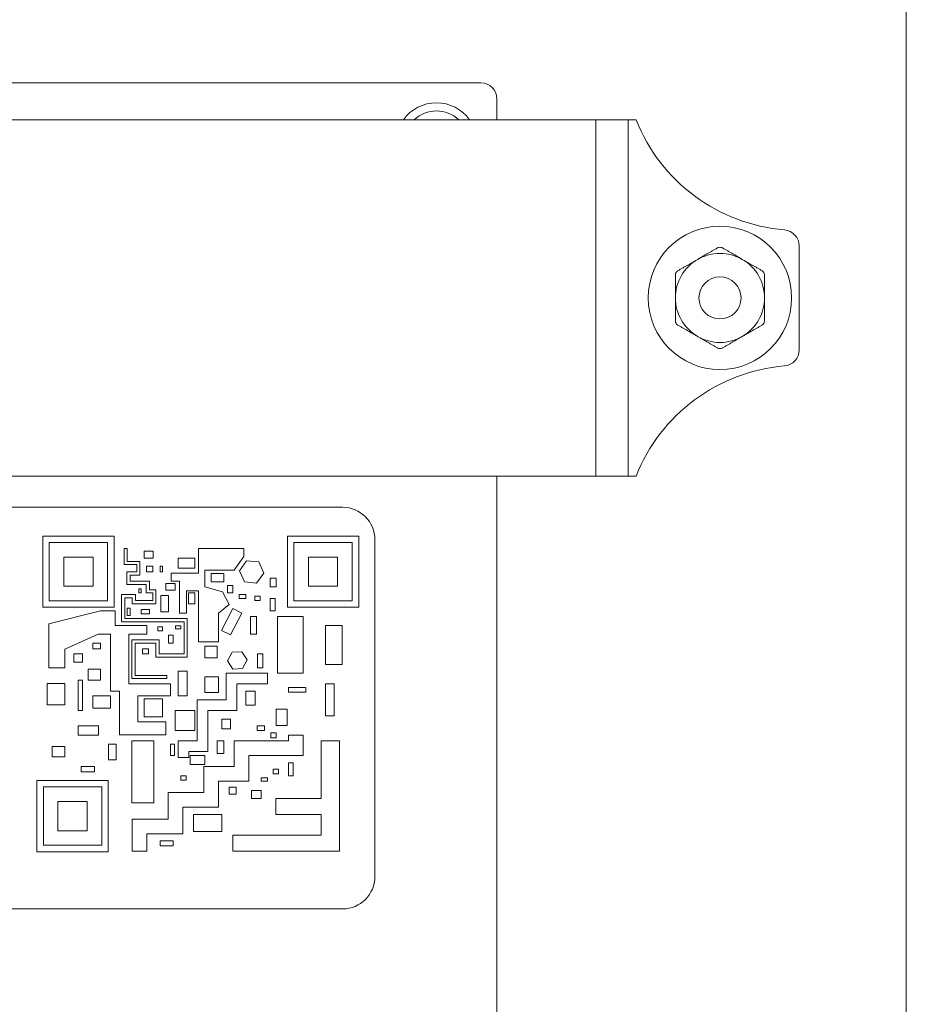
# Model space of a CAD drawing. Header units: millimetres. Extents: x 0 to 1188, y 0 to 840.
# Tile 14 of 19: x 411 to 466, y 197 to 258. Entities that reach past the tile are written whole.
import ezdxf

# ---------------------------------------------------------------- set-up
doc = ezdxf.new("R2010")
doc.units = ezdxf.units.MM
doc.header["$LTSCALE"] = 2
doc.layers.add('Sichtbar (ISO)', color=7, linetype='Continuous', lineweight=50)
doc.layers.add('Sichtbar schmal (ISO)', color=7, linetype='Continuous', lineweight=35)

msp = doc.modelspace()

# ---------------------------------------------------------------- linework, layer by layer
at = {"layer": 'Sichtbar (ISO)', "lineweight": 5}
for p, q in [((465.5837, 100.5095), (465.5837, 279.5095)), ((439.3166, 253.7445), (378.8465, 253.7445)), ((440.3165, 251.4595), (440.3165, 252.7446)), ((446.4133, 251.4595), (371.7405, 251.4595)), ((446.4133, 251.4595), (448.4133, 251.4595)), ((448.9004, 251.4595), (448.4133, 251.4595)), ((448.4133, 229.4595), (448.4133, 251.4595)), ((458.9716, 237.2536), (458.9716, 243.6654)), ((371.7405, 229.4595), (446.4133, 229.4595)), ((440.3165, 147.4595), (440.3165, 229.4595)), ((448.4133, 229.4595), (446.4133, 229.4595)), ((448.4133, 229.4595), (448.9004, 229.4595)), ((430.7808, 227.5261), (387.0808, 227.5261)), ((412.2808, 225.7535), (412.2808, 221.3535)), ((416.6808, 225.7535), (412.2808, 225.7535)), ((416.6808, 221.3535), (416.6808, 225.7535)), ((427.3808, 225.7535), (427.3808, 221.3535)), ((431.7808, 225.7535), (427.3808, 225.7535)), ((431.7808, 221.3535), (431.7808, 225.7535)), ((412.6808, 221.7535), (412.6808, 225.3535)), ((412.6808, 225.3535), (416.2808, 225.3535)), ((416.2808, 225.3535), (416.2808, 221.7535)), ((427.7808, 221.7535), (427.7808, 225.3535)), ((427.7808, 225.3535), (431.3808, 225.3535)), ((431.3808, 225.3535), (431.3808, 221.7535)), ((432.7808, 204.7261), (432.7808, 225.5261)), ((413.5808, 224.4535), (413.5808, 222.6535)), ((415.3808, 224.4535), (413.5808, 224.4535)), ((415.3808, 222.6535), (415.3808, 224.4535)), ((417.2951, 224.986), (417.2951, 223.9898)), ((417.4951, 224.986), (417.2951, 224.986)), ((417.4951, 224.1898), (417.4951, 224.986)), ((418.5342, 224.8199), (418.5342, 224.3937)), ((419.0903, 224.8199), (418.5342, 224.8199)), ((418.5342, 224.3937), (419.0903, 224.3937)), ((419.0903, 224.3937), (419.0903, 224.8199)), ((420.6332, 224.3937), (420.6332, 223.7638)), ((421.6663, 224.3937), (420.6332, 224.3937)), ((421.6663, 223.7638), (421.6663, 224.3937)), ((424.6832, 224.986), (421.8838, 224.986)), ((421.8838, 224.986), (421.8838, 223.4619)), ((424.1012, 223.6508), (424.6832, 224.4879)), ((424.6832, 224.4879), (424.6832, 224.986)), ((428.6808, 224.4535), (428.6808, 222.6535)), ((430.4808, 224.4535), (428.6808, 224.4535)), ((430.4808, 222.6535), (430.4808, 224.4535)), ((417.2951, 223.9898), (418.0754, 223.9898)), ((418.2754, 224.1898), (417.4951, 224.1898)), ((418.0754, 223.9898), (418.0754, 223.5379)), ((418.2754, 223.3379), (418.2754, 224.1898)), ((418.6904, 223.8849), (418.6904, 223.5379)), ((419.0627, 223.8849), (418.6904, 223.8849)), ((419.0627, 223.5379), (419.0627, 223.8849)), ((419.5251, 223.8849), (419.5251, 223.5379)), ((419.6596, 223.8849), (419.5251, 223.8849)), ((419.6596, 223.5379), (419.6596, 223.8849)), ((424.8614, 224.227), (424.4196, 223.6138)), ((425.6132, 224.151), (424.8614, 224.227)), ((425.9234, 223.4619), (425.6132, 224.151)), ((417.4782, 223.5379), (417.4782, 222.7636)), ((418.0754, 223.5379), (417.4782, 223.5379)), ((417.6782, 223.3379), (418.2754, 223.3379)), ((417.6782, 222.9636), (417.6782, 223.3379)), ((418.6904, 223.5379), (419.0627, 223.5379)), ((419.5251, 223.5379), (419.6596, 223.5379)), ((420.2065, 223.4619), (420.2065, 222.9636)), ((421.8838, 223.4619), (420.2065, 223.4619)), ((420.6332, 223.7638), (421.6663, 223.7638)), ((422.2923, 223.6508), (424.1012, 223.6508)), ((422.2923, 222.612), (422.2923, 223.6508)), ((422.6664, 223.4296), (422.6664, 222.9247)), ((423.463, 223.4296), (422.6664, 223.4296)), ((423.463, 222.9247), (423.463, 223.4296)), ((424.4196, 223.6138), (424.7298, 222.9247)), ((425.4816, 222.8487), (425.9234, 223.4619)), ((413.5808, 222.6535), (415.3808, 222.6535)), ((417.4782, 222.7636), (418.6646, 222.7636)), ((418.8646, 222.9636), (417.6782, 222.9636)), ((418.6646, 222.7636), (418.6646, 222.2381)), ((418.8646, 222.4381), (418.8646, 222.9636)), ((419.8825, 222.8128), (419.8825, 222.4112)), ((420.4476, 222.8128), (419.8825, 222.8128)), ((420.2065, 222.9636), (420.7114, 222.9636)), ((420.4476, 222.4112), (420.4476, 222.8128)), ((420.7114, 222.9636), (420.7114, 220.9988)), ((423.3637, 222.3099), (422.2923, 222.612)), ((422.6664, 222.9247), (423.463, 222.9247)), ((423.687, 222.7009), (423.687, 222.2381)), ((424.0133, 222.7009), (423.687, 222.7009)), ((424.0133, 222.2381), (424.0133, 222.7009)), ((424.7298, 222.9247), (425.4816, 222.8487)), ((426.3059, 223.1553), (426.3059, 222.612)), ((426.6812, 223.1553), (426.3059, 223.1553)), ((426.3059, 222.612), (426.6812, 222.612)), ((426.6812, 222.612), (426.6812, 223.1553)), ((428.6808, 222.6535), (430.4808, 222.6535)), ((417.1359, 222.1445), (417.1359, 220.4625)), ((418.0056, 222.1445), (417.1359, 222.1445)), ((418.0056, 221.7623), (418.0056, 222.1445)), ((418.2131, 222.5009), (418.2131, 222.2381)), ((418.3614, 222.5009), (418.2131, 222.5009)), ((418.2131, 222.2381), (418.3614, 222.2381)), ((418.3614, 222.2381), (418.3614, 222.5009)), ((418.6646, 222.2381), (419.0627, 222.2381)), ((419.2627, 222.4381), (418.8646, 222.4381)), ((419.0627, 222.2381), (419.0627, 221.7623)), ((419.2627, 221.5623), (419.2627, 222.4381)), ((419.5761, 222.0776), (419.5761, 221.0693)), ((420.0397, 222.0776), (419.5761, 222.0776)), ((419.8825, 222.4112), (420.4476, 222.4112)), ((420.0397, 221.0693), (420.0397, 222.0776)), ((421.1497, 222.3695), (421.8838, 222.3695)), ((421.1497, 220.9988), (421.1497, 222.3695)), ((421.2814, 222.2381), (421.2814, 221.5735)), ((421.6663, 222.2381), (421.2814, 222.2381)), ((421.6663, 221.5735), (421.6663, 222.2381)), ((421.8838, 222.3695), (421.8838, 219.2205)), ((423.7847, 221.5223), (423.3637, 222.3099)), ((423.687, 222.2381), (424.0133, 222.2381)), ((424.4105, 222.1445), (424.4105, 221.9036)), ((424.8102, 222.1445), (424.4105, 222.1445)), ((424.8102, 221.9036), (424.8102, 222.1445)), ((425.3719, 222.0448), (425.3719, 221.7623)), ((425.7025, 222.0448), (425.3719, 222.0448)), ((425.7025, 221.7623), (425.7025, 222.0448)), ((412.2808, 221.3535), (416.6808, 221.3535)), ((416.2808, 221.7535), (412.6808, 221.7535)), ((417.3359, 221.9445), (417.8056, 221.9445)), ((417.3359, 220.6625), (417.3359, 221.9445)), ((417.8056, 221.9445), (417.8056, 221.5623)), ((417.8056, 221.5623), (419.2627, 221.5623)), ((419.0627, 221.7623), (418.0056, 221.7623)), ((421.2814, 221.5735), (421.6663, 221.5735)), ((423.1332, 220.9988), (423.7847, 221.5223)), ((424.4105, 221.9036), (424.8102, 221.9036)), ((425.3719, 221.7623), (425.7025, 221.7623)), ((426.3059, 221.9036), (426.3059, 221.141)), ((426.6247, 221.9036), (426.3059, 221.9036)), ((426.6247, 221.141), (426.6247, 221.9036)), ((427.3808, 221.3535), (431.7808, 221.3535)), ((431.3808, 221.7535), (427.7808, 221.7535)), ((415.8429, 221.141), (412.6526, 220.3204)), ((416.7446, 221.141), (415.8429, 221.141)), ((416.7446, 220.2346), (416.7446, 221.141)), ((417.4951, 221.3035), (417.4951, 220.8351)), ((417.6782, 221.3035), (417.4951, 221.3035)), ((417.4951, 220.8351), (417.6782, 220.8351)), ((417.6782, 220.8351), (417.6782, 221.3035)), ((418.3614, 221.2153), (418.3614, 220.9464)), ((418.8591, 221.2153), (418.3614, 221.2153)), ((418.3614, 220.9464), (418.8591, 220.9464)), ((418.8591, 220.9464), (418.8591, 221.2153)), ((419.5761, 221.0693), (420.0397, 221.0693)), ((420.7114, 220.9988), (421.1497, 220.9988)), ((423.1332, 219.2205), (423.1332, 220.9988)), ((424.0133, 221.2831), (423.3163, 219.9263)), ((423.8698, 219.642), (424.5668, 220.9988)), ((424.5668, 220.9988), (424.0133, 221.2831)), ((425.1022, 220.7766), (425.1022, 219.6925)), ((425.4816, 220.7766), (425.1022, 220.7766)), ((425.4816, 219.6925), (425.4816, 220.7766)), ((426.3059, 221.141), (426.6247, 221.141)), ((426.7786, 220.7766), (426.7786, 217.2935)), ((428.3579, 220.7766), (426.7786, 220.7766)), ((428.3579, 217.2935), (428.3579, 220.7766)), ((412.6526, 220.3204), (412.6526, 217.608)), ((418.6967, 220.2346), (416.7446, 220.2346)), ((417.1359, 220.4625), (420.9975, 220.4625)), ((421.1975, 220.6625), (417.3359, 220.6625)), ((418.6967, 219.6925), (418.6967, 220.2346)), ((419.3907, 220.1397), (419.3907, 219.8986)), ((419.6596, 220.1397), (419.3907, 220.1397)), ((419.6596, 219.8986), (419.6596, 220.1397)), ((420.4663, 220.2046), (420.4663, 220.0192)), ((420.8001, 220.2046), (420.4663, 220.2046)), ((420.8001, 220.0192), (420.8001, 220.2046)), ((420.9975, 220.4625), (420.9975, 218.4688)), ((421.1975, 218.2688), (421.1975, 220.6625)), ((429.7298, 220.2346), (429.7298, 217.8216)), ((430.7519, 220.2346), (429.7298, 220.2346)), ((430.7519, 217.8216), (430.7519, 220.2346)), ((413.6425, 218.7636), (415.7067, 219.6925)), ((415.7067, 219.6925), (416.4689, 219.6925)), ((416.4689, 219.6925), (416.4689, 216.1723)), ((417.5867, 219.6925), (418.6967, 219.6925)), ((417.5867, 216.6318), (417.5867, 219.6925)), ((419.3907, 219.8986), (419.6596, 219.8986)), ((420.0397, 219.6297), (420.0397, 219.1367)), ((420.3365, 219.6297), (420.0397, 219.6297)), ((420.3365, 219.1367), (420.3365, 219.6297)), ((420.4663, 220.0192), (420.8001, 220.0192)), ((423.3163, 219.9263), (423.8698, 219.642)), ((425.1022, 219.6925), (425.4816, 219.6925)), ((415.3687, 219.1367), (415.3687, 218.7766)), ((415.8429, 219.1367), (415.3687, 219.1367)), ((415.8429, 218.7766), (415.8429, 219.1367)), ((417.7768, 219.3367), (417.7768, 216.9497)), ((419.4627, 219.3367), (417.7768, 219.3367)), ((417.9768, 219.1367), (419.2627, 219.1367)), ((417.9768, 217.1497), (417.9768, 219.1367)), ((419.2627, 219.1367), (419.2627, 218.2688)), ((419.4627, 218.4688), (419.4627, 219.3367)), ((420.0397, 219.1367), (420.3365, 219.1367)), ((421.8838, 219.2205), (423.1332, 219.2205)), ((422.2923, 218.9567), (422.2923, 218.2205)), ((423.0406, 218.9567), (422.2923, 218.9567)), ((423.0406, 218.2205), (423.0406, 218.9567)), ((413.6425, 217.608), (413.6425, 218.7636)), ((414.1926, 218.4688), (414.1926, 217.9721)), ((414.7237, 218.4688), (414.1926, 218.4688)), ((414.7237, 217.9721), (414.7237, 218.4688)), ((415.3687, 218.7766), (415.8429, 218.7766)), ((418.4263, 218.7766), (418.4263, 218.4688)), ((418.7972, 218.7766), (418.4263, 218.7766)), ((418.4263, 218.4688), (418.7972, 218.4688)), ((418.7972, 218.4688), (418.7972, 218.7766)), ((420.9975, 218.4688), (419.4627, 218.4688)), ((423.9637, 218.5804), (423.687, 218.0438)), ((424.5668, 218.609), (423.9637, 218.5804)), ((424.8931, 218.101), (424.5668, 218.609)), ((425.5342, 218.4688), (425.5342, 217.608)), ((425.8551, 218.4688), (425.5342, 218.4688)), ((425.8551, 217.608), (425.8551, 218.4688)), ((414.1926, 217.9721), (414.7237, 217.9721)), ((419.2627, 218.2688), (421.1975, 218.2688)), ((422.2923, 218.2205), (423.0406, 218.2205)), ((423.687, 218.0438), (424.0133, 217.5358)), ((424.6164, 217.5644), (424.8931, 218.101)), ((429.7298, 217.8216), (430.7519, 217.8216)), ((412.6526, 217.608), (413.6425, 217.608)), ((415.0841, 217.5358), (415.0841, 216.853)), ((415.8429, 217.5358), (415.0841, 217.5358)), ((415.8429, 216.853), (415.8429, 217.5358)), ((419.9414, 217.1497), (417.9768, 217.1497)), ((419.9414, 216.9497), (419.9414, 217.1497)), ((420.6332, 217.4031), (420.6332, 215.8855)), ((421.1975, 217.4031), (420.6332, 217.4031)), ((421.1975, 215.8855), (421.1975, 217.4031)), ((423.5931, 217.2935), (423.5931, 215.634)), ((426.1562, 217.2935), (423.5931, 217.2935)), ((424.0133, 217.5358), (424.6164, 217.5644)), ((425.5342, 217.608), (425.8551, 217.608)), ((426.1562, 216.6318), (426.1562, 217.2935)), ((426.7786, 217.2935), (428.3579, 217.2935)), ((412.5423, 216.6443), (412.5423, 215.3354)), ((413.6425, 216.6443), (412.5423, 216.6443)), ((413.6425, 215.3354), (413.6425, 216.6443)), ((414.4582, 216.853), (414.4582, 214.975)), ((414.7237, 216.853), (414.4582, 216.853)), ((414.7237, 214.975), (414.7237, 216.853)), ((415.0841, 216.853), (415.8429, 216.853)), ((420.165, 216.6318), (417.5867, 216.6318)), ((417.7768, 216.9497), (419.9414, 216.9497)), ((420.165, 215.8855), (420.165, 216.6318)), ((422.2923, 217.0497), (422.2923, 216.0942)), ((423.1269, 217.0497), (422.2923, 217.0497)), ((423.1269, 216.0942), (423.1269, 217.0497)), ((424.2547, 216.6318), (426.1562, 216.6318)), ((424.2547, 214.9723), (424.2547, 216.6318)), ((429.7298, 216.6318), (429.7298, 214.6487)), ((430.2693, 216.6318), (429.7298, 216.6318)), ((430.2693, 214.6487), (430.2693, 216.6318)), ((415.3687, 215.8855), (415.3687, 215.1261)), ((416.4689, 215.8855), (415.3687, 215.8855)), ((416.4689, 216.1723), (417.0204, 216.1723)), ((416.4689, 215.1261), (416.4689, 215.8855)), ((417.0204, 216.1723), (417.0204, 213.466)), ((418.1427, 215.8855), (420.165, 215.8855)), ((418.1427, 214.2798), (418.1427, 215.8855)), ((420.6332, 215.8855), (421.1975, 215.8855)), ((422.2923, 216.0942), (423.1269, 216.0942)), ((424.8102, 216.1723), (424.8102, 215.2994)), ((425.3942, 216.1723), (424.8102, 216.1723)), ((425.3942, 215.2994), (425.3942, 216.1723)), ((427.4487, 216.3988), (427.4487, 216.1036)), ((428.5119, 216.3988), (427.4487, 216.3988)), ((427.4487, 216.1036), (428.5119, 216.1036)), ((428.5119, 216.1036), (428.5119, 216.3988)), ((412.5423, 215.3354), (413.6425, 215.3354)), ((418.5342, 215.6959), (418.5342, 214.5957)), ((419.6596, 215.6959), (418.5342, 215.6959)), ((419.6596, 214.5957), (419.6596, 215.6959)), ((421.811, 215.634), (421.811, 213.1117)), ((423.5931, 215.634), (421.811, 215.634)), ((424.8102, 215.2994), (425.3942, 215.2994)), ((414.4582, 214.975), (414.7237, 214.975)), ((415.3687, 215.1261), (416.4689, 215.1261)), ((420.4476, 214.975), (420.4476, 213.7421)), ((421.6663, 214.975), (420.4476, 214.975)), ((421.6663, 213.7421), (421.6663, 214.975)), ((422.4727, 214.9723), (424.2547, 214.9723)), ((422.4727, 212.45), (422.4727, 214.9723)), ((426.6812, 215.0597), (426.6812, 214.0577)), ((427.3551, 215.0597), (426.6812, 215.0597)), ((427.3551, 214.0577), (427.3551, 215.0597)), ((419.8825, 214.2798), (418.1427, 214.2798)), ((418.5342, 214.5957), (419.6596, 214.5957)), ((419.8825, 213.466), (419.8825, 214.2798)), ((423.3226, 214.4327), (423.3226, 213.8487)), ((423.8635, 214.4327), (423.3226, 214.4327)), ((423.8635, 213.8487), (423.8635, 214.4327)), ((426.6812, 214.0577), (427.3551, 214.0577)), ((429.7298, 214.6487), (430.2693, 214.6487)), ((414.4582, 214.0266), (414.4582, 213.4575)), ((415.7101, 214.0266), (414.4582, 214.0266)), ((414.4582, 213.4575), (415.7101, 213.4575)), ((415.7101, 213.4575), (415.7101, 214.0266)), ((417.0204, 213.466), (419.8825, 213.466)), ((420.4476, 213.7421), (421.6663, 213.7421)), ((423.3226, 213.8487), (423.8635, 213.8487)), ((425.5195, 214.0266), (425.5195, 213.7421)), ((425.9613, 214.0266), (425.5195, 214.0266)), ((425.5195, 213.7421), (425.9613, 213.7421)), ((425.9613, 213.7421), (425.9613, 214.0266)), ((426.3531, 213.609), (426.3531, 213.2846)), ((426.6812, 213.609), (426.3531, 213.609)), ((426.6812, 213.2846), (426.6812, 213.609)), ((427.4487, 213.4575), (427.4487, 213.1117)), ((428.3549, 213.4575), (427.4487, 213.4575)), ((428.3549, 212.2054), (428.3549, 213.4575)), ((416.326, 212.9004), (416.326, 211.928)), ((416.8087, 212.9004), (416.326, 212.9004)), ((416.8087, 211.928), (416.8087, 212.9004)), ((417.7768, 213.1117), (417.7768, 209.2716)), ((419.1407, 213.1117), (417.7768, 213.1117)), ((419.1407, 209.2716), (419.1407, 213.1117)), ((420.165, 212.9004), (420.165, 212.2054)), ((420.4068, 212.9004), (420.165, 212.9004)), ((420.4068, 212.2054), (420.4068, 212.9004)), ((420.6332, 213.1117), (420.6332, 212.0829)), ((421.811, 213.1117), (420.6332, 213.1117)), ((423.0406, 213.1117), (423.0406, 212.318)), ((423.463, 213.1117), (423.0406, 213.1117)), ((423.463, 212.318), (423.463, 213.1117)), ((424.1012, 213.1117), (424.1012, 211.5244)), ((427.4487, 213.1117), (424.1012, 213.1117)), ((426.3531, 213.2846), (426.6812, 213.2846)), ((429.4696, 213.1117), (429.4696, 209.5443)), ((430.6057, 213.1117), (429.4696, 213.1117)), ((430.6057, 206.2834), (430.6057, 213.1117)), ((412.8648, 212.7557), (412.8648, 212.1107)), ((413.6425, 212.7557), (412.8648, 212.7557)), ((413.6425, 212.1107), (413.6425, 212.7557)), ((421.2948, 212.45), (422.4727, 212.45)), ((421.2948, 212.0829), (421.2948, 212.45)), ((423.0406, 212.318), (423.463, 212.318)), ((412.8648, 212.1107), (413.6425, 212.1107)), ((416.326, 211.928), (416.8087, 211.928)), ((420.165, 212.2054), (420.4068, 212.2054)), ((420.6332, 212.0829), (421.2948, 212.0829)), ((421.377, 212.2054), (421.377, 211.6505)), ((422.2923, 212.2054), (421.377, 212.2054)), ((421.377, 211.6505), (422.2923, 211.6505)), ((422.2923, 211.6505), (422.2923, 212.2054)), ((425.0074, 212.2054), (428.3549, 212.2054)), ((425.0074, 210.6181), (425.0074, 212.2054)), ((427.4487, 211.7467), (427.4487, 210.9524)), ((427.7321, 211.7467), (427.4487, 211.7467)), ((427.7321, 210.9524), (427.7321, 211.7467)), ((414.6452, 211.5244), (414.6452, 211.1916)), ((415.4635, 211.5244), (414.6452, 211.5244)), ((414.6452, 211.1916), (415.4635, 211.1916)), ((415.4635, 211.1916), (415.4635, 211.5244)), ((422.2269, 211.5244), (422.2269, 209.9154)), ((424.1012, 211.5244), (422.2269, 211.5244)), ((426.4935, 211.358), (426.4935, 211.06)), ((426.8388, 211.358), (426.4935, 211.358)), ((426.4935, 211.06), (426.8388, 211.06)), ((426.8388, 211.06), (426.8388, 211.358)), ((411.9188, 210.6536), (411.9188, 206.2536)), ((416.3188, 210.6536), (411.9188, 210.6536)), ((416.3188, 206.2536), (416.3188, 210.6536)), ((420.8001, 210.9524), (420.8001, 210.6765)), ((421.1211, 210.9524), (420.8001, 210.9524)), ((420.8001, 210.6765), (421.1211, 210.6765)), ((421.1211, 210.6765), (421.1211, 210.9524)), ((423.1332, 210.6181), (425.0074, 210.6181)), ((423.1332, 209.0091), (423.1332, 210.6181)), ((425.7683, 210.8145), (425.7683, 210.6181)), ((426.1562, 210.8145), (425.7683, 210.8145)), ((425.7683, 210.6181), (426.1562, 210.6181)), ((426.1562, 210.6181), (426.1562, 210.8145)), ((427.4487, 210.9524), (427.7321, 210.9524)), ((412.3188, 206.6536), (412.3188, 210.2536)), ((412.3188, 210.2536), (415.9188, 210.2536)), ((415.9188, 210.2536), (415.9188, 206.6536)), ((420.0154, 209.9154), (420.0154, 208.2633)), ((422.2269, 209.9154), (420.0154, 209.9154)), ((423.7847, 210.242), (423.7847, 209.8136)), ((424.2183, 210.242), (423.7847, 210.242)), ((423.7847, 209.8136), (424.2183, 209.8136)), ((424.2183, 209.8136), (424.2183, 210.242)), ((425.1715, 210.0278), (425.1715, 209.5443)), ((425.7683, 210.0278), (425.1715, 210.0278)), ((425.7683, 209.5443), (425.7683, 210.0278)), ((413.2188, 209.3536), (413.2188, 207.5536)), ((415.0188, 209.3536), (413.2188, 209.3536)), ((415.0188, 207.5536), (415.0188, 209.3536)), ((417.7768, 209.2716), (419.1407, 209.2716)), ((425.1715, 209.5443), (425.7683, 209.5443)), ((426.6662, 209.5443), (426.6662, 208.5633)), ((429.4696, 209.5443), (426.6662, 209.5443)), ((420.9216, 209.0091), (423.1332, 209.0091)), ((420.9216, 207.357), (420.9216, 209.0091)), ((417.7904, 208.2633), (417.7904, 206.2834)), ((420.0154, 208.2633), (417.7904, 208.2633)), ((421.579, 208.5633), (421.579, 207.4965)), ((423.3226, 208.5633), (421.579, 208.5633)), ((423.3226, 207.4965), (423.3226, 208.5633)), ((426.6662, 208.5633), (429.4696, 208.5633)), ((429.4696, 208.5633), (429.4696, 207.2734)), ((413.2188, 207.5536), (415.0188, 207.5536)), ((421.579, 207.4965), (423.3226, 207.4965)), ((418.6967, 207.357), (420.9216, 207.357)), ((418.6967, 206.2834), (418.6967, 207.357)), ((419.5251, 206.9344), (419.5251, 206.6232)), ((420.3365, 206.9344), (419.5251, 206.9344)), ((420.3365, 206.6232), (420.3365, 206.9344)), ((429.4696, 207.2734), (424.0015, 207.2734)), ((424.0015, 207.2734), (424.0015, 206.2834)), ((411.9188, 206.2536), (416.3188, 206.2536)), ((415.9188, 206.6536), (412.3188, 206.6536)), ((417.7904, 206.2834), (418.6967, 206.2834)), ((419.5251, 206.6232), (420.3365, 206.6232)), ((424.0015, 206.2834), (430.6057, 206.2834)), ((387.0808, 202.7261), (430.7808, 202.7261))]:
    msp.add_line(p, q, dxfattribs=at)
for radius in [4.425, 1.3]:
    msp.add_circle((454.0816, 240.4595), radius, dxfattribs=at)
for centre, radius, start, end in [((436.5816, 250.0095), 2.5, 35.450543, 144.549457), ((436.5816, 250.0095), 2, 46.468848, 133.531152), ((458.9716, 255.4595), 10.8364, 201.661717, 265.153586), ((457.9716, 243.6654), 1, 0, 85.153586), ((454.0816, 240.4595), 2.75, 120, 180), ((454.0816, 240.4595), 2.75, 60, 120), ((454.0816, 240.4595), 2.75, 0, 60), ((454.0816, 240.4595), 2.75, 180, 240), ((454.0816, 240.4595), 2.75, 300, 0), ((454.0816, 240.4595), 2.75, 240, 300), ((457.9716, 237.2536), 1, 274.846414, 0), ((458.9716, 225.4595), 10.8364, 94.846414, 158.338283), ((430.7808, 225.5261), 2, 0, 90), ((430.7808, 204.7261), 2, 270, 0)]:
    msp.add_arc(centre, radius, start, end, dxfattribs=at)
msp.add_ellipse((439.3163, 252.7443), major_axis=(0.7073, 0.7073), ratio=0.9996955, start_param=5.4979394, end_param=7.0684312, dxfattribs=at)
for points, weights in [([(453.9316, 243.5484), (453.2832, 243.174), (452.7066, 242.8411)], [1.09047139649, 1.07627639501, 1]), ([(455.4566, 242.8411), (454.88, 243.174), (454.2316, 243.5484)], [1, 1.07627639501, 1.09047139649]), ([(452.7066, 242.8411), (452.13, 242.5082), (451.4816, 242.1339)], [1, 1.07627639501, 1.09047139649]), ([(456.6816, 242.1339), (456.0332, 242.5082), (455.4566, 242.8411)], [1.09047139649, 1.07627639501, 1]), ([(451.3316, 241.874), (451.3316, 241.1253), (451.3316, 240.4595)], [1.09047139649, 1.07627639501, 1]), ([(456.8316, 240.4595), (456.8316, 241.1253), (456.8316, 241.874)], [1, 1.07627639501, 1.09047139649]), ([(451.3316, 240.4595), (451.3316, 239.7937), (451.3316, 239.045)], [1, 1.07627639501, 1.09047139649]), ([(456.8316, 239.045), (456.8316, 239.7937), (456.8316, 240.4595)], [1.09047139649, 1.07627639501, 1]), ([(451.4816, 238.7852), (452.13, 238.4109), (452.7066, 238.078)], [1.09047139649, 1.07627639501, 1]), ([(455.4566, 238.078), (456.0332, 238.4109), (456.6816, 238.7852)], [1, 1.07627639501, 1.09047139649]), ([(452.7066, 238.078), (453.2832, 237.7451), (453.9316, 237.3707)], [1, 1.07627639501, 1.09047139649]), ([(454.2316, 237.3707), (454.88, 237.7451), (455.4566, 238.078)], [1.09047139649, 1.07627639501, 1])]:
    msp.add_rational_spline(points, weights, degree=2, dxfattribs=at)
for points in [[(453.9316, 243.5484), (453.9404, 243.5535), (453.9496, 243.5582), (453.9979, 243.5798), (454.0409, 243.5886), (454.1222, 243.5886), (454.1652, 243.5798), (454.2135, 243.5582), (454.2227, 243.5535), (454.2316, 243.5484)], [(451.3316, 241.874), (451.3316, 241.8843), (451.3321, 241.8946), (451.3375, 241.9472), (451.3514, 241.9889), (451.3921, 242.0592), (451.4212, 242.0921), (451.4641, 242.1231), (451.4727, 242.1287), (451.4816, 242.1339)], [(456.6816, 242.1339), (456.6904, 242.1287), (456.6991, 242.1231), (456.742, 242.0921), (456.7711, 242.0592), (456.8117, 241.9889), (456.8256, 241.9472), (456.831, 241.8946), (456.8316, 241.8843), (456.8316, 241.874)], [(451.4816, 238.7852), (451.4727, 238.7903), (451.4641, 238.7959), (451.4212, 238.827), (451.3921, 238.8598), (451.3514, 238.9302), (451.3375, 238.9718), (451.3321, 239.0245), (451.3316, 239.0348), (451.3316, 239.045)], [(456.8316, 239.045), (456.8316, 239.0348), (456.831, 239.0245), (456.8256, 238.9718), (456.8117, 238.9302), (456.7711, 238.8598), (456.742, 238.827), (456.6991, 238.7959), (456.6904, 238.7903), (456.6816, 238.7852)], [(454.2316, 237.3707), (454.2227, 237.3656), (454.2135, 237.3609), (454.1652, 237.3393), (454.1222, 237.3305), (454.0409, 237.3305), (453.9979, 237.3393), (453.9496, 237.3609), (453.9404, 237.3656), (453.9316, 237.3707)]]:
    msp.add_open_spline(points, degree=3, knots=[-0.06438125, -0.06438125, -0.06438125, -0.06438125, -0.061442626, -0.061442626, -0.04925276, -0.04925276, -0.037062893, -0.037062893, -0.034124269, -0.034124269, -0.034124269, -0.034124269], dxfattribs=at)
at = {"layer": 'Sichtbar schmal (ISO)', "lineweight": 5}
msp.add_line((446.4133, 229.4595), (446.4133, 251.4595), dxfattribs=at)

doc.saveas('drawing.dxf')
